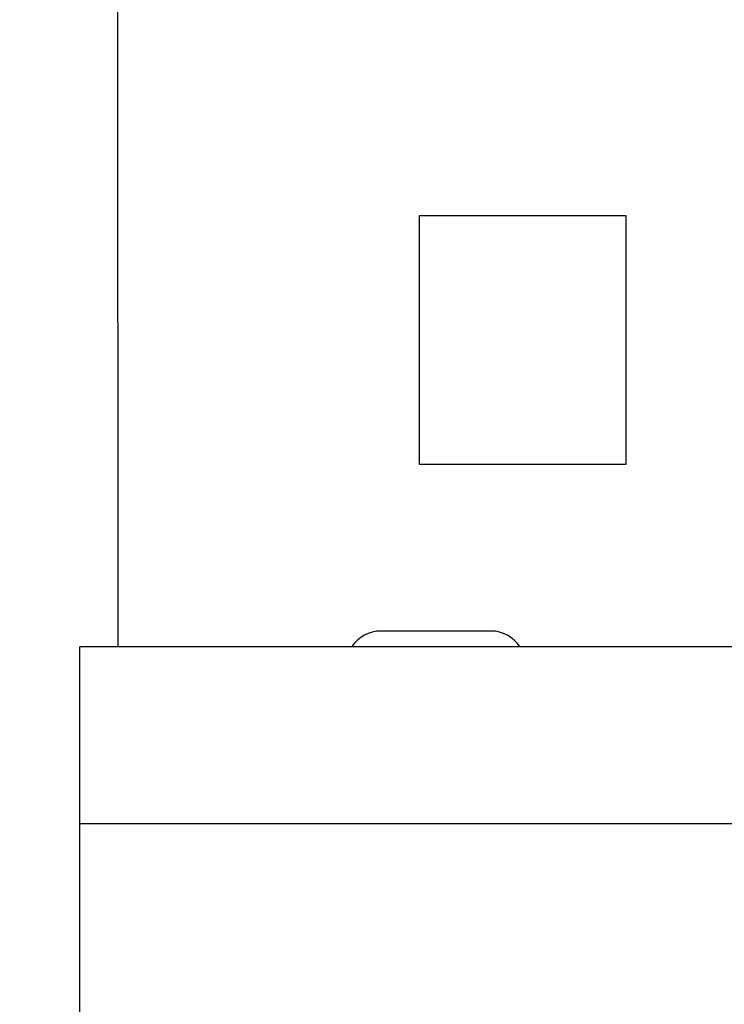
# Model space of a CAD drawing. Header units: millimetres. Extents: x 446.4 to 531.6, y 209.3 to 278.3.
# Tile 8 of 47: x 463 to 468.1, y 255.9 to 263. Entities that reach past the tile are written whole.
import ezdxf

# ---------------------------------------------------------------- set-up
doc = ezdxf.new("R2010")
doc.units = ezdxf.units.MM
doc.header["$LTSCALE"] = 30.734
doc.header["$PDMODE"] = 3
doc.header["$PDSIZE"] = 0.3125
doc.layers.get('0').update_dxf_attribs({"linetype": 'CONTINUOUS'})
doc.layers.get('Defpoints').update_dxf_attribs({"linetype": 'CONTINUOUS'})
doc.layers.add('dim', color=6, linetype='CONTINUOUS', lineweight=9)
doc.styles.add('Verdana', font='verdana.ttf', dxfattribs={"height": 2.5})
doc.dimstyles.new('aaaaaaaa 3.0', dxfattribs={"dimtxt": 2.5, "dimasz": 1.5, "dimexe": 1.25, "dimexo": 0.625, "dimtad": 1, "dimdec": 1, "dimzin": 9, "dimdsep": 46, "dimtxsty": 'Verdana', "dimcen": 0, "dimazin": 0, "dimtfac": 1, "dimtofl": 0, "dimtmove": 0, "dimatfit": 3, "dimfxl": 1, "dimlwd": 25, "dimlwe": 25, "dimarcsym": 0})

# ---------------------------------------------------------------- blocks, each defined once
blk = doc.blocks.new('*D27')
at = {"layer": 'Defpoints', "color": 0}
for p in [(465.4993, 264.9147), (455.0768, 243.0961), (465.4993, 243.0961)]:
    blk.add_point(p, dxfattribs=at)
at = {"layer": 'dim', "color": 0, "lineweight": 25}
for p, q in [((464.8743, 264.9147), (453.8268, 264.9147)), ((455.0768, 263.4147), (455.0768, 244.5961)), ((464.8743, 243.0961), (453.8268, 243.0961))]:
    blk.add_line(p, q, dxfattribs=at)
at = {"layer": 'dim', "color": 0}
for points in [[(455.3268, 263.4147), (454.8268, 263.4147), (455.0768, 264.9147)], [(454.8268, 244.5961), (455.3268, 244.5961), (455.0768, 243.0961)]]:
    blk.add_solid(points, dxfattribs=at)
at = {"layer": 'dim', "color": 0, "insert": (453.1447, 254.0311), "char_height": 2.5, "attachment_point": 5, "rotation": 90, "style": 'Verdana'}
blk.add_mtext('21.8', dxfattribs=at)
blk = doc.blocks.new('*D28')
at = {"layer": 'Defpoints', "color": 0}
for p in [(464.9343, 266.68), (449.9954, 241.3097), (464.9343, 241.3097)]:
    blk.add_point(p, dxfattribs=at)
at = {"layer": 'dim', "color": 0, "lineweight": 25}
for p, q in [((464.3093, 266.68), (448.7454, 266.68)), ((449.9954, 265.18), (449.9954, 242.8097)), ((464.3093, 241.3097), (448.7454, 241.3097))]:
    blk.add_line(p, q, dxfattribs=at)
at = {"layer": 'dim', "color": 0}
for points in [[(450.2454, 265.18), (449.7454, 265.18), (449.9954, 266.68)], [(449.7454, 242.8097), (450.2454, 242.8097), (449.9954, 241.3097)]]:
    blk.add_solid(points, dxfattribs=at)
at = {"layer": 'dim', "color": 0, "insert": (448.0684, 253.9948), "char_height": 2.5, "attachment_point": 5, "rotation": 90, "style": 'Verdana'}
blk.add_mtext('25.4', dxfattribs=at)
blk = doc.blocks.new('*D31')
at = {"layer": 'Defpoints', "color": 0}
for p in [(470.3474, 264.6684), (460.3313, 243.3324), (470.3474, 243.3324)]:
    blk.add_point(p, dxfattribs=at)
at = {"layer": 'dim', "color": 0, "lineweight": 25}
for p, q in [((469.7224, 264.6684), (459.0813, 264.6684)), ((460.3313, 263.1684), (460.3313, 244.8324)), ((469.7224, 243.3324), (459.0813, 243.3324))]:
    blk.add_line(p, q, dxfattribs=at)
at = {"layer": 'dim', "color": 0}
for points in [[(460.5813, 263.1684), (460.0813, 263.1684), (460.3313, 264.6684)], [(460.0813, 244.8324), (460.5813, 244.8324), (460.3313, 243.3324)]]:
    blk.add_solid(points, dxfattribs=at)
at = {"layer": 'dim', "color": 0, "insert": (458.4043, 254.0004), "char_height": 2.5, "attachment_point": 5, "rotation": 90, "style": 'Verdana'}
blk.add_mtext('21.3', dxfattribs=at)

msp = doc.modelspace()

# ---------------------------------------------------------------- linework, layer by layer
at = {"linetype": 'Continuous'}
for p, q in [((463.7239, 265.48), (463.7271, 258.4604)), ((465.9143, 261.5853), (465.9143, 259.7853)), ((467.4143, 261.5853), (465.9143, 261.5853)), ((467.4143, 259.7853), (467.4143, 261.5853)), ((465.9143, 259.7853), (467.4143, 259.7853)), ((466.4348, 258.5754), (465.6348, 258.5754)), ((463.4531, 249.5204), (463.4531, 258.4604)), ((470.4831, 258.4604), (463.4531, 258.4604)), ((463.4531, 257.1804), (470.6331, 257.1804))]:
    msp.add_line(p, q, dxfattribs=at)
for centre, start, end in [((465.6348, 258.3254), 90, 146.59464), ((466.4348, 258.3254), 33.40056, 90)]:
    msp.add_arc(centre, 0.25, start, end, dxfattribs=at)

# ---------------------------------------------------------------- dimensions: what is measured, and where the dimension line sits
at = {"layer": 'dim'}
for base, p1, p2, picture, middle in [((449.9954, 241.3097), (464.9343, 266.68), (464.9343, 241.3097), '*D28', (448.0684, 253.9948)), ((460.3313, 243.3324), (470.3474, 264.6684), (470.3474, 243.3324), '*D31', (458.4043, 254.0004))]:
    dim = msp.add_linear_dim(base=base, p1=p1, p2=p2, angle=90, dimstyle='aaaaaaaa 3.0', dxfattribs=at)
    dim.commit()
    dim.dimension.update_dxf_attribs({"geometry": picture, "text_midpoint": middle})
dim = msp.add_linear_dim(base=(455.0768, 243.0961), p1=(465.4993, 264.9147), p2=(465.4993, 243.0961), angle=90, dimstyle='aaaaaaaa 3.0', dxfattribs=at)
dim.commit()
dim.dimension.update_dxf_attribs({"geometry": '*D27', "text_midpoint": (455.0768, 254.0311), "dimtype": 160})

doc.saveas('drawing.dxf')
